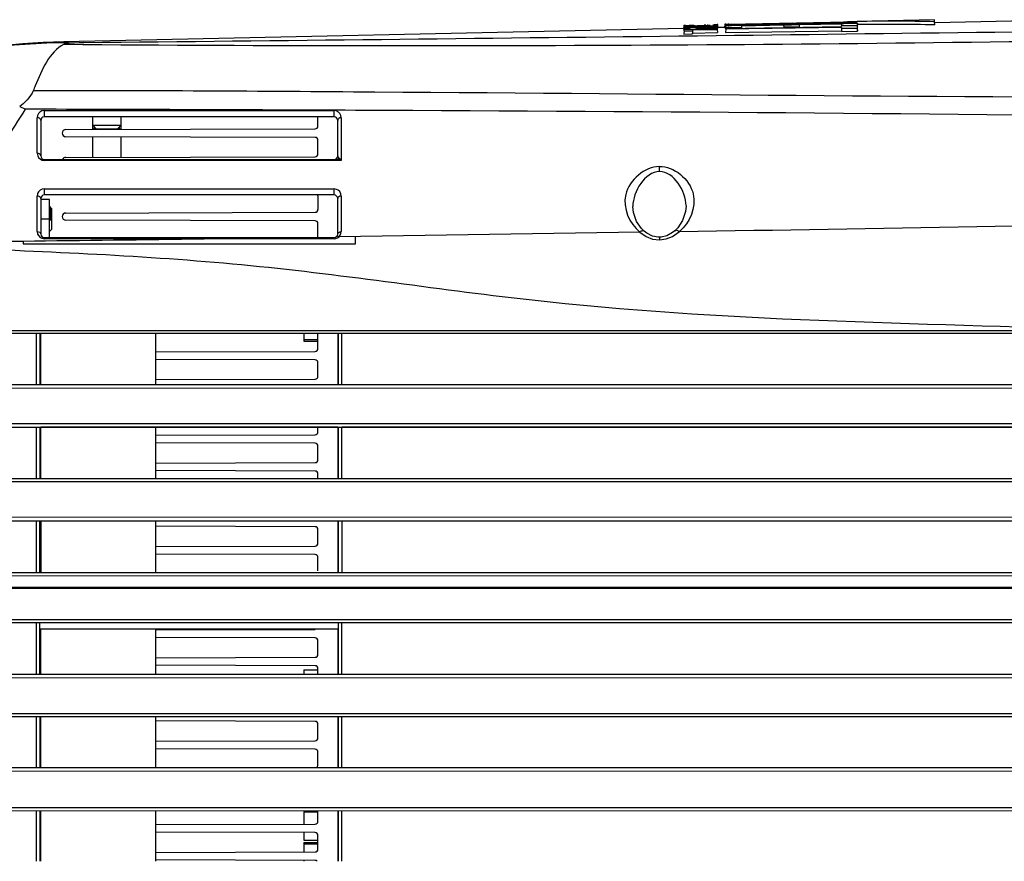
# Paper-space layout 'Sheet' of a CAD drawing. Header units: inches. Extents: x 0.2 to 10.8, y 0.2 to 8.3.
# Tile 142 of 256: x 0.604 to 1.159, y 4.14 to 4.614. Entities that reach past the tile are written whole.
import ezdxf

# ---------------------------------------------------------------- set-up
doc = ezdxf.new("R2010")
doc.units = ezdxf.units.IN
doc.header["$MEASUREMENT"] = 0
doc.linetypes.add('HIDDEN', pattern=[0.2, 0.1, -0.1])
doc.layers.get('0').update_dxf_attribs({"lineweight": 5})
doc.layers.add('02___PRT_ALL_AXES', color=7, linetype='Continuous')
doc.layers.add('DEFAULT_2', color=8, linetype='HIDDEN')

psp = doc.layouts.new('Sheet')

# ---------------------------------------------------------------- linework, layer by layer
at = {"color": 0, "linetype": 'ByBlock', "lineweight": -3}
for p, q in [((1.119321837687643, 4.613819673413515), (1.07585187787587, 4.612872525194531)), ((1.119333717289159, 4.613750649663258), (1.119321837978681, 4.613819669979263)), ((1.119372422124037, 4.612698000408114), (1.119333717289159, 4.613750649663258)), ((0.9779405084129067, 4.608931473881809), (0.629036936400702, 4.601335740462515)), ((0.978097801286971, 4.610729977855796), (0.9779401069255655, 4.608483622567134)), ((0.9779401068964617, 4.608483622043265), (0.9782458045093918, 4.608426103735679)), ((0.9780968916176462, 4.610704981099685), (0.9791326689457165, 4.610688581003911)), ((0.9781003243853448, 4.610295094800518), (0.9796850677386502, 4.610181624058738)), ((0.9811530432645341, 4.610509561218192), (0.9781088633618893, 4.610306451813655)), ((0.9784218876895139, 4.609107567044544), (0.9783899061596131, 4.60874101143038)), ((0.9784187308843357, 4.609829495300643), (0.9783986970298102, 4.609599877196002)), ((0.9784187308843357, 4.609829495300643), (0.9885916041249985, 4.610027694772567)), ((0.9784188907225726, 4.609991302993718), (0.996944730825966, 4.610359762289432)), ((0.9969466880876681, 4.60974060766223), (0.978420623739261, 4.609399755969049)), ((0.9885915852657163, 4.610027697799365), (0.9784207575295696, 4.609597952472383)), ((0.9784218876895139, 4.609107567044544), (0.9814815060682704, 4.609123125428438)), ((0.9969481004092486, 4.609385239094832), (0.9784221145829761, 4.609344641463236)), ((0.9784248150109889, 4.608448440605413), (0.9969482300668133, 4.609094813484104)), ((0.9814813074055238, 4.608832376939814), (0.9784249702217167, 4.608737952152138)), ((0.9784289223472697, 4.607551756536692), (0.9784252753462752, 4.608356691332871)), ((0.9784255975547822, 4.608356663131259), (0.9969522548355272, 4.608648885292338)), ((0.9796850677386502, 4.610181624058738), (0.9815086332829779, 4.610170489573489)), ((0.9838491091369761, 4.610590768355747), (0.9811530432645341, 4.610509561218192)), ((0.9814812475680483, 4.60883238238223), (0.9814812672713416, 4.60912315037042)), ((0.9815086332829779, 4.610170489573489), (0.9827546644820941, 4.610177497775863)), ((0.9823731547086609, 4.610377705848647), (0.985672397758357, 4.610529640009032)), ((0.9845554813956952, 4.610348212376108), (0.9823731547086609, 4.610377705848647)), ((0.9827546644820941, 4.610177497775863), (0.9883521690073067, 4.610263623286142)), ((0.982989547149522, 4.608124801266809), (0.996952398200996, 4.608334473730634)), ((0.982989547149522, 4.608124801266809), (0.9831477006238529, 4.605802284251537)), ((0.9829898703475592, 4.608124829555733), (0.9829899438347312, 4.607614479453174)), ((0.9854870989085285, 4.609139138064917), (0.9921482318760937, 4.609163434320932)), ((0.985487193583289, 4.608955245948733), (0.985487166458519, 4.60913914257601)), ((0.9921482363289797, 4.609163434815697), (0.9854871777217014, 4.60895524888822)), ((0.985672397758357, 4.610529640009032), (0.9887713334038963, 4.610595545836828)), ((0.9969465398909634, 4.609948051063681), (0.9866959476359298, 4.609754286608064)), ((0.9866959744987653, 4.609754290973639), (0.9969449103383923, 4.610191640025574)), ((0.9876413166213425, 4.610573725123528), (0.9876408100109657, 4.610369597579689)), ((0.9883521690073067, 4.610263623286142), (0.9903662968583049, 4.610310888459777)), ((0.9887713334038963, 4.610595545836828), (0.989782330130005, 4.610612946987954)), ((0.9896656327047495, 4.610924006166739), (0.9905853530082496, 4.610968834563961)), ((0.989782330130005, 4.610612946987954), (0.9929266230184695, 4.610600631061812)), ((0.9903662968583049, 4.610310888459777), (0.9935339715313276, 4.610409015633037)), ((0.9929266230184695, 4.610600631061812), (0.9913176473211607, 4.610493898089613)), ((0.9914190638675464, 4.610977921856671), (0.9917350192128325, 4.610934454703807)), ((0.9935339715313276, 4.610409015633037), (0.9972230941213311, 4.610664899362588)), ((0.9954715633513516, 4.610783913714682), (0.9944402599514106, 4.610784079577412)), ((0.9952052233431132, 4.611023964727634), (0.9972132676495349, 4.611110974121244)), ((0.9972572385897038, 4.61068933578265), (0.9954715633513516, 4.610783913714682)), ((0.9969431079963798, 4.610917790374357), (0.9969652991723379, 4.610663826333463)), ((0.9969449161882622, 4.610191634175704), (0.9969660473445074, 4.609949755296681)), ((0.9969494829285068, 4.609846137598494), (0.9969465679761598, 4.609948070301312)), ((0.996946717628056, 4.609740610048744), (0.996977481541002, 4.60938780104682)), ((0.9969482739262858, 4.609094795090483), (0.9969869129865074, 4.608651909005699)), ((0.9969522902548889, 4.608648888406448), (0.9969524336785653, 4.608334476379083)), ((0.9969524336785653, 4.608334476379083), (0.9971102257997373, 4.606522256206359)), ((0.9972400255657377, 4.611125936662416), (0.9969728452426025, 4.611131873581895)), ((0.9970810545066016, 4.608805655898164), (0.9973869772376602, 4.608861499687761)), ((0.9974178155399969, 4.608884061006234), (0.997258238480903, 4.611120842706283)), ((1.001069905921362, 4.609435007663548), (0.9974140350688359, 4.609355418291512)), ((1.001584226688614, 4.609447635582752), (1.001069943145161, 4.609432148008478)), ((1.001069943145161, 4.609432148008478), (1.001774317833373, 4.609438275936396)), ((1.001228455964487, 4.611243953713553), (1.0010699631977, 4.609432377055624)), ((1.001752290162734, 4.611257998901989), (1.00123391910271, 4.6112440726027)), ((1.00123391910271, 4.6112440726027), (1.001900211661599, 4.611249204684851)), ((1.001862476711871, 4.608410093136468), (1.001704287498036, 4.606592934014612)), ((1.001858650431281, 4.609442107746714), (1.001809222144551, 4.608874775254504)), ((1.001852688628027, 4.610763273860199), (1.009517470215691, 4.6109028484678)), ((1.001852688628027, 4.610763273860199), (1.001852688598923, 4.610145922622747)), ((1.009510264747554, 4.611131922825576), (1.001853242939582, 4.610956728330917)), ((1.001857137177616, 4.609930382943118), (1.001854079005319, 4.610146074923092)), ((1.005003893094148, 4.610364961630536), (1.001855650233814, 4.610145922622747)), ((1.001858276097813, 4.60944216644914), (1.001857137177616, 4.609930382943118)), ((1.001858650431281, 4.609442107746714), (1.010564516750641, 4.609594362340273)), ((1.001862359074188, 4.608410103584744), (1.001862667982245, 4.608870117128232)), ((1.067063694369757, 4.609389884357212), (1.001862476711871, 4.608410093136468)), ((1.001862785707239, 4.60887010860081), (1.067060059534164, 4.609921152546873)), ((1.001900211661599, 4.611249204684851), (1.009504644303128, 4.611369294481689)), ((1.003059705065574, 4.611248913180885), (1.003278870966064, 4.611251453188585)), ((1.003557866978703, 4.611263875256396), (1.003092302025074, 4.611250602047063)), ((1.003588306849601, 4.60945479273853), (1.003138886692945, 4.609441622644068)), ((1.003278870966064, 4.611251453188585), (1.070423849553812, 4.612682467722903)), ((1.009524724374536, 4.610500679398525), (1.005003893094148, 4.610364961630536)), ((1.039474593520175, 4.611818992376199), (1.009510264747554, 4.611131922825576)), ((1.009524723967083, 4.610500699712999), (1.068193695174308, 4.611652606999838)), ((1.034508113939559, 4.610669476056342), (1.010561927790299, 4.610216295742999)), ((1.010562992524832, 4.610216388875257), (1.010562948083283, 4.609815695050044)), ((1.010564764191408, 4.609594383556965), (1.0106156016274, 4.609011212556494)), ((1.012734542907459, 4.611433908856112), (1.012734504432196, 4.611205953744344)), ((1.034507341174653, 4.610157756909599), (1.034440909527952, 4.609395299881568)), ((1.034507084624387, 4.610157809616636), (1.034507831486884, 4.610669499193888)), ((1.034507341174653, 4.610157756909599), (1.043212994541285, 4.610312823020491)), ((1.067159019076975, 4.611287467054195), (1.043212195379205, 4.610834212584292)), ((1.043212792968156, 4.610834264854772), (1.043213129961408, 4.610312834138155)), ((1.043213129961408, 4.610312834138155), (1.043280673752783, 4.609537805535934)), ((1.067063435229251, 4.609389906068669), (1.066905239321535, 4.607153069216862)), ((1.067032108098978, 4.611917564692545), (1.075864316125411, 4.612068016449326)), ((1.067059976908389, 4.60992116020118), (1.067060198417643, 4.610278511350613)), ((1.075870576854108, 4.610427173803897), (1.067060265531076, 4.610278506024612)), ((1.067063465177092, 4.608973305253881), (1.067063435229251, 4.609389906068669)), ((1.067063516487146, 4.608973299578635), (1.075875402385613, 4.609098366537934)), ((1.067161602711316, 4.610583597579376), (1.067134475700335, 4.610272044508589)), ((1.067160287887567, 4.61106876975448), (1.067157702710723, 4.611287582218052)), ((1.067161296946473, 4.610583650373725), (1.067160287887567, 4.61106876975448)), ((1.067161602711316, 4.610583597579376), (1.075869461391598, 4.610735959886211)), ((1.075862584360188, 4.612655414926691), (1.068174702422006, 4.612478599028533)), ((1.068178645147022, 4.612320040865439), (1.075863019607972, 4.612494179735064)), ((1.07586384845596, 4.612323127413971), (1.068183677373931, 4.612176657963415)), ((1.070618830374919, 4.611683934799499), (1.068193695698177, 4.611652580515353)), ((1.070424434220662, 4.612738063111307), (1.075858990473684, 4.612821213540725)), ((1.072706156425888, 4.611686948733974), (1.070618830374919, 4.611683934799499)), ((1.074377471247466, 4.611666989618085), (1.072706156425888, 4.611686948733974)), ((1.075866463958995, 4.611563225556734), (1.074377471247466, 4.611666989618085)), ((1.075867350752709, 4.612200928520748), (1.075863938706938, 4.61232313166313)), ((1.075864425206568, 4.612068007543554), (1.075908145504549, 4.611566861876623)), ((1.075868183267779, 4.611563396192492), (1.075869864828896, 4.610735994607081)), ((1.075869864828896, 4.610735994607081), (1.075896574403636, 4.610429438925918)), ((1.075871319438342, 4.610427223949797), (1.075876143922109, 4.609098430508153)), ((1.075876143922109, 4.609098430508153), (1.076034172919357, 4.607282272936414)), ((1.076034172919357, 4.607282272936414), (1.076029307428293, 4.60863105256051)), ((1.119530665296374, 4.610889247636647), (1.119372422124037, 4.612698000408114)), ((1.174888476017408, 4.613219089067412), (1.119479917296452, 4.612012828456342)), ((0.9782670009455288, 4.606556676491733), (0.9782708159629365, 4.605735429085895)), ((0.9784292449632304, 4.607551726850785), (0.9782711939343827, 4.60573539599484)), ((0.9782711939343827, 4.60573539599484), (0.9831476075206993, 4.605802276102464)), ((0.9784292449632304, 4.607551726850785), (0.9829898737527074, 4.607614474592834)), ((0.9831472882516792, 4.606313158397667), (0.9971101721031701, 4.606522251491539)), ((0.9831477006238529, 4.605802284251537), (0.9831475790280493, 4.606313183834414)), ((0.9971102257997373, 4.606522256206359), (0.9971100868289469, 4.606853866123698)), ((1.001704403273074, 4.607069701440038), (1.001704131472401, 4.606592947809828)), ((1.001704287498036, 4.606592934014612), (1.066905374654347, 4.607569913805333)), ((1.066905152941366, 4.607569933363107), (1.066905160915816, 4.607153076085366)), ((1.066905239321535, 4.607153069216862), (1.076033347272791, 4.607282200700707)), ((0.6290433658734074, 4.601335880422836), (0.6316449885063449, 4.600824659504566)), ((0.6316449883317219, 4.600824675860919), (0.6403174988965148, 4.600951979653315)), ((0.6060467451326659, 4.566499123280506), (0.6041741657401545, 4.564847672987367)), ((0.6041741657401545, 4.564847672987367), (0.6073573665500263, 4.563360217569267)), ((0.6140376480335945, 4.538541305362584), (0.6140392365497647, 4.558595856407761)), ((0.6142597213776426, 4.559896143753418), (0.6140392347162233, 4.558595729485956)), ((0.6147908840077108, 4.560933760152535), (0.6142597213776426, 4.559896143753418)), ((0.6180399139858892, 4.562607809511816), (0.7812397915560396, 4.562612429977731)), ((0.7812539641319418, 4.559066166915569), (0.6180539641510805, 4.559066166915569)), ((0.7721326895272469, 4.553899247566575), (0.7721326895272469, 4.559066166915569)), ((0.7852391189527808, 4.558603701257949), (0.7850358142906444, 4.559871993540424)), ((0.7852391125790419, 4.558604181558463), (0.7852304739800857, 4.534515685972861)), ((0.6160539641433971, 4.557066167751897), (0.6160539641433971, 4.537066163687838)), ((0.6301269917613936, 4.551899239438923), (0.7705372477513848, 4.552299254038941)), ((0.6473326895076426, 4.552365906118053), (0.645332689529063, 4.554365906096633)), ((0.645332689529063, 4.554365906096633), (0.6613326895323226, 4.554365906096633)), ((0.645754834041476, 4.551943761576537), (0.645332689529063, 4.552365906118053)), ((0.645332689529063, 4.552365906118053), (0.6613326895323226, 4.552365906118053)), ((0.6593326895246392, 4.552365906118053), (0.6613326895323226, 4.554365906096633)), ((0.6609538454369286, 4.551987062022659), (0.6613326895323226, 4.552365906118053)), ((0.7832539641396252, 4.537064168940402), (0.7832539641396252, 4.557066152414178)), ((0.7705372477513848, 4.547499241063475), (0.6301269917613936, 4.547899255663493)), ((0.7721326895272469, 4.538232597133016), (0.7721326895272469, 4.545899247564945)), ((0.6301269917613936, 4.536232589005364), (0.7705372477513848, 4.536632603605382)), ((0.7835257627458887, 4.53632655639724), (0.7838767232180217, 4.536003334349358)), ((0.6168304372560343, 4.534717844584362), (0.6180377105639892, 4.534529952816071)), ((0.7851705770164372, 4.534545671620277), (0.6180377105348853, 4.534529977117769)), ((0.6180539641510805, 4.535066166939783), (0.7824840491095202, 4.535066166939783)), ((0.7839914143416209, 4.534877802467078), (0.7825008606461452, 4.535065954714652)), ((0.7851705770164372, 4.534545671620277), (0.7839914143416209, 4.534877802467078)), ((0.9644539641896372, 4.528229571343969), (0.9644219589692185, 4.531103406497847)), ((0.614261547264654, 4.515835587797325), (0.6140396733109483, 4.51447405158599)), ((0.6140435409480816, 4.494418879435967), (0.6140396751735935, 4.514473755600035)), ((0.6148291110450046, 4.516898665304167), (0.614261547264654, 4.515835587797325)), ((0.618039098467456, 4.518486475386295), (0.7812391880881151, 4.51847281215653)), ((0.7812539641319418, 4.515066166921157), (0.6180539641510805, 4.515066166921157)), ((0.7721326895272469, 4.514565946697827), (0.7721326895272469, 4.506899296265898)), ((0.7852397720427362, 4.514457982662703), (0.7850217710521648, 4.51576986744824)), ((0.7852397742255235, 4.514457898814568), (0.7852436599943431, 4.494394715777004)), ((0.6160539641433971, 4.513066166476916), (0.6160539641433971, 4.493066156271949)), ((0.6209326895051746, 4.512556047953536), (0.6160539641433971, 4.512556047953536)), ((0.6209326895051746, 4.491066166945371), (0.6209326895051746, 4.512556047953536)), ((0.6221326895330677, 4.507516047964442), (0.6209326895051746, 4.508736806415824)), ((0.6211164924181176, 4.508510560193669), (0.6209326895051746, 4.508193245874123)), ((0.7832539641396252, 4.493066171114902), (0.7832539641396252, 4.513066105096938)), ((0.6221326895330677, 4.507516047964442), (0.6221326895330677, 4.495596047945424)), ((0.6301269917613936, 4.504899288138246), (0.7705372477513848, 4.505299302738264)), ((0.6160539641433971, 4.501556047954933), (0.6209326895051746, 4.501556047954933)), ((0.6213212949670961, 4.501996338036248), (0.6213651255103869, 4.50160246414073)), ((0.6214087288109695, 4.502052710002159), (0.6214314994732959, 4.501580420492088)), ((0.6214314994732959, 4.501580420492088), (0.6214783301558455, 4.500610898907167)), ((0.6214493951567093, 4.501556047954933), (0.6214783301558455, 4.500610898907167)), ((0.7705372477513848, 4.500499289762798), (0.6301269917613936, 4.500899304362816)), ((0.7721326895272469, 4.491232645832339), (0.7721326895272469, 4.498899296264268)), ((0.6221326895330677, 4.495596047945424), (0.6210132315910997, 4.49447659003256)), ((0.7831649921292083, 4.490866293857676), (0.7840405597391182, 4.491524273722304)), ((0.9533199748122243, 4.494141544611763), (0.7840396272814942, 4.491523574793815)), ((0.7840405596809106, 4.491524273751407), (0.784720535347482, 4.492435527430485)), ((0.7932356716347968, 4.487469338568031), (0.7932356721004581, 4.491666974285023)), ((0.9533196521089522, 4.494159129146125), (0.9569343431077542, 4.491676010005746)), ((0.9569343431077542, 4.491676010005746), (0.960617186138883, 4.490246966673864)), ((0.9718709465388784, 4.491745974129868), (0.9757449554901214, 4.494498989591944)), ((0.5897920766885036, 4.488968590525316), (0.6060455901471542, 4.489129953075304)), ((0.606045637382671, 4.489126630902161), (0.6060456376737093, 4.487469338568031)), ((0.6167069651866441, 4.490662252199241), (0.618044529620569, 4.490406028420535)), ((0.7812448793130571, 4.490369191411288), (0.618044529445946, 4.490406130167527)), ((0.6180539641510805, 4.491066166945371), (0.7812539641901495, 4.491066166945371)), ((0.7812448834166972, 4.490368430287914), (0.7822768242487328, 4.490505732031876)), ((0.7822768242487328, 4.490505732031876), (0.7831649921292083, 4.490866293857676)), ((0.960617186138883, 4.490246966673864), (0.9644366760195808, 4.489760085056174)), ((0.9644265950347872, 4.491278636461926), (0.9644366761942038, 4.489760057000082)), ((0.4312404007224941, 4.438651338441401), (1.310453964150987, 4.438663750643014)), ((1.310453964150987, 4.437066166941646), (0.4315726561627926, 4.437066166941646)), ((0.6137170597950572, 4.408250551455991), (0.6137268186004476, 4.437066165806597)), ((0.6155135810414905, 4.437066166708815), (0.6155143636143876, 4.408253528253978)), ((0.6809326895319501, 4.408271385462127), (0.6809326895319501, 4.437066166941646)), ((0.7641326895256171, 4.437064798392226), (0.7641326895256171, 4.43279494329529)), ((0.7721326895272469, 4.428566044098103), (0.7721326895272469, 4.436232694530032)), ((0.7837938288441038, 4.408253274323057), (0.7837934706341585, 4.437066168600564)), ((0.7855885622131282, 4.408250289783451), (0.785598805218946, 4.43706615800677)), ((0.6809326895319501, 4.426710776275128), (0.7705372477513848, 4.426966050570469)), ((0.7705372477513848, 4.422166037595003), (0.6809326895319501, 4.422421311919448)), ((0.7721326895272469, 4.412899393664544), (0.7721326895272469, 4.420566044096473)), ((0.5294200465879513, 4.40824472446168), (1.310453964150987, 4.408243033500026)), ((0.6809326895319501, 4.411044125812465), (0.7705372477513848, 4.41129940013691)), ((0.5294175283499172, 4.406255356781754), (1.310453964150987, 4.406534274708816)), ((0.5293081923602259, 4.386208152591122), (1.310453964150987, 4.386451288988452)), ((0.5293224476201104, 4.384193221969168), (1.310453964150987, 4.384205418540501)), ((0.6137041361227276, 4.35540104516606), (0.6137103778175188, 4.384193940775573)), ((0.6155148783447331, 4.3841909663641), (0.6155153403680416, 4.35540402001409)), ((0.6155148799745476, 4.384190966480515), (0.6160539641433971, 4.384173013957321)), ((0.7832539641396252, 4.384174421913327), (0.6160539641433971, 4.384173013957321)), ((0.6809326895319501, 4.355394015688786), (0.6809326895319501, 4.384173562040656)), ((0.7721326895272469, 4.381566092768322), (0.7721326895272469, 4.384174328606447)), ((0.7832539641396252, 4.384174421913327), (0.7837946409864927, 4.384192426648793)), ((0.7837943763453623, 4.355401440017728), (0.7837941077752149, 4.384192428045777)), ((0.7855751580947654, 4.355398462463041), (0.7855816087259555, 4.384195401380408)), ((1.310453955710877, 4.384199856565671), (0.7855813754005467, 4.384195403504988)), ((0.6809326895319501, 4.379710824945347), (0.7705372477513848, 4.379966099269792)), ((0.7705372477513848, 4.375166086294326), (0.6809326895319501, 4.375421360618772)), ((0.7721326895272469, 4.365899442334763), (0.7721326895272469, 4.373566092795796)), ((0.6809326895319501, 4.364044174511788), (0.7705372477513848, 4.364299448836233)), ((0.7705372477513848, 4.359499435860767), (0.6809326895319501, 4.359754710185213)), ((1.293059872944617, 4.353552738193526), (0.4863061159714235, 4.353437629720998)), ((0.52918677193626, 4.355396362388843), (1.294548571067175, 4.35538452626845)), ((0.7721326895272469, 4.355392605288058), (0.7721326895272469, 4.357899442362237)), ((1.280689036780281, 4.331365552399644), (0.4599784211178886, 4.331313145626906)), ((1.281611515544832, 4.333488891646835), (0.5291089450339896, 4.33335399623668)), ((0.6136976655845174, 4.302363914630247), (0.6137003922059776, 4.331347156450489)), ((0.6155165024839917, 4.302365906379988), (0.6155157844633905, 4.331344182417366)), ((0.6809326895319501, 4.302365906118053), (0.6809326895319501, 4.331354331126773)), ((0.7837952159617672, 4.302365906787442), (0.7837950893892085, 4.331347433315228)), ((0.7855713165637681, 4.331350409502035), (0.7855685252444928, 4.302376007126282)), ((0.7705372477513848, 4.32816613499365), (0.6809326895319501, 4.328421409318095)), ((0.7721326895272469, 4.318899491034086), (0.7721326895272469, 4.326566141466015)), ((0.6809326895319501, 4.317044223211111), (0.7705372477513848, 4.317299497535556)), ((0.7705372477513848, 4.312499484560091), (0.6809326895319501, 4.312754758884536)), ((0.7721326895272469, 4.303232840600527), (0.7721326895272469, 4.310899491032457)), ((1.271924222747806, 4.300417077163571), (0.4532298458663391, 4.30036590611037)), ((0.4612365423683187, 4.302365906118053), (1.272192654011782, 4.302365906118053)), ((1.271039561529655, 4.293994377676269), (0.4531397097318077, 4.293994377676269)), ((0.4541448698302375, 4.29359437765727), (1.27098446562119, 4.29359437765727)), ((1.134930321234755, 4.275664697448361), (0.4863837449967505, 4.275713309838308)), ((1.270731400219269, 4.275576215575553), (1.134930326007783, 4.275664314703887)), ((1.270929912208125, 4.273965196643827), (0.5290619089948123, 4.273954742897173)), ((0.613698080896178, 4.245123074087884), (0.6136970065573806, 4.273949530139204)), ((0.6155157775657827, 4.245126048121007), (0.6155158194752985, 4.270365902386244)), ((0.6155161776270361, 4.270365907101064), (0.6155162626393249, 4.273947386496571)), ((0.7837509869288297, 4.270365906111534), (0.6155577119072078, 4.270365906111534)), ((0.6809326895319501, 4.245115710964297), (0.6809326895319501, 4.270365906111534)), ((0.6809326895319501, 4.27004370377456), (0.7705372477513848, 4.270298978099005)), ((0.7837950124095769, 4.270365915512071), (0.783794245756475, 4.273951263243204)), ((0.7837951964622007, 4.245122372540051), (0.7837953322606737, 4.27036590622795)), ((0.7855687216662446, 4.245119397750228), (0.7855674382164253, 4.273954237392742)), ((0.7705372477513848, 4.265498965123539), (0.6809326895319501, 4.265754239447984)), ((0.7721326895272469, 4.256232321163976), (0.7721326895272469, 4.263898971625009)), ((0.6809326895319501, 4.254377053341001), (0.7705372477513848, 4.254632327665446)), ((0.7705372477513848, 4.24983231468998), (0.6809326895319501, 4.250087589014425)), ((0.7641326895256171, 4.247565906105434), (0.7641326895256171, 4.245114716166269)), ((0.7721326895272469, 4.245113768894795), (0.7721326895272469, 4.248232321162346)), ((0.4863739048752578, 4.243160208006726), (1.277533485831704, 4.243031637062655)), ((0.5290918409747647, 4.245118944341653), (1.276900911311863, 4.245102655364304)), ((1.288330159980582, 4.221084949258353), (0.4600692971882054, 4.221074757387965)), ((1.155541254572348, 4.222705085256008), (0.4863551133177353, 4.222869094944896)), ((0.6137050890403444, 4.192304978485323), (0.6137004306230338, 4.22109905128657)), ((0.6155156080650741, 4.221095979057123), (0.6155152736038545, 4.192307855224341)), ((0.6809326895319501, 4.192321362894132), (0.6809326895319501, 4.221103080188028)), ((0.7837943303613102, 4.192296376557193), (0.7837945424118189, 4.221090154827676)), ((0.7855761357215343, 4.192293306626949), (0.7855713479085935, 4.221093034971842)), ((1.287405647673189, 4.222604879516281), (1.155541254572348, 4.222705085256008)), ((0.7705372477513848, 4.218499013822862), (0.6809326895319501, 4.218754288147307)), ((0.7721326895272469, 4.209232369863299), (0.7721326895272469, 4.216899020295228)), ((0.6809326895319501, 4.207377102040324), (0.7705372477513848, 4.207632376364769)), ((0.7705372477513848, 4.202832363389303), (0.6809326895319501, 4.203087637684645)), ((0.7721326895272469, 4.19356571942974), (0.7721326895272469, 4.201232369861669)), ((1.287883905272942, 4.1922531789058), (0.5140504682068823, 4.192315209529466)), ((0.5292177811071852, 4.190700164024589), (1.189016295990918, 4.190527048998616)), ((1.353285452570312, 4.169718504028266), (0.5293124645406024, 4.169788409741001)), ((1.357517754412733, 4.168138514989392), (0.5160408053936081, 4.167989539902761)), ((0.6137185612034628, 4.139661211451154), (0.6137105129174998, 4.168006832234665)), ((0.6155148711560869, 4.168004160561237), (0.6155142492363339, 4.139661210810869)), ((0.6809326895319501, 4.139661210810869), (0.6809326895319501, 4.167997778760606)), ((0.7641326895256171, 4.16756590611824), (0.7641326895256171, 4.160614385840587)), ((0.7721326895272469, 4.162232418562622), (0.7721326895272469, 4.168013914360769)), ((0.7837937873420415, 4.139661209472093), (0.783794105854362, 4.168033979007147)), ((0.7855901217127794, 4.139661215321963), (0.7855817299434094, 4.168037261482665)), ((0.6809326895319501, 4.160377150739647), (0.7705372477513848, 4.160632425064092)), ((0.7705372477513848, 4.155832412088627), (0.6809326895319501, 4.156087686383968)), ((0.7641326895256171, 4.155850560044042), (0.7641326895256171, 4.15156590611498)), ((0.7721326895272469, 4.146565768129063), (0.7721326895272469, 4.154232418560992)), ((0.7641326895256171, 4.150336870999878), (0.7641326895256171, 4.144947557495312)), ((0.6809326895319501, 4.144710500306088), (0.7705372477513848, 4.144965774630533)), ((0.7705372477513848, 4.140165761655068), (0.6809326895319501, 4.140421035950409)), ((0.7641326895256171, 4.14018401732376), (0.7641326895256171, 4.139661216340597))]:
    psp.add_line(p, q, dxfattribs=at)
for points in [[(0.6403176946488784, 4.600952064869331), (0.6376938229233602, 4.600836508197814), (0.6350673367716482, 4.600620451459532), (0.6322946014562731, 4.600315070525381), (0.6291263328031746, 4.599941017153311)], [(0.6092814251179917, 4.56974932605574), (0.6083116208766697, 4.568683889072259), (0.6072282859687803, 4.567600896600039), (0.6060467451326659, 4.566499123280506)], [(0.6117707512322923, 4.573723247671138), (0.6111466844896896, 4.572403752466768), (0.6103201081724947, 4.571082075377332), (0.6092814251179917, 4.56974932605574)], [(0.6180399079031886, 4.562606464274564), (0.6167344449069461, 4.562398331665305), (0.6156775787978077, 4.56183692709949), (0.6147908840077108, 4.560933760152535)], [(0.7850358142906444, 4.559871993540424), (0.7844944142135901, 4.560933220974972), (0.7837318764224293, 4.561742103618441), (0.7824791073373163, 4.562390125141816), (0.7812397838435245, 4.562615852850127)], [(0.6140376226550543, 4.538541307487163), (0.614304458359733, 4.537108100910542), (0.6148037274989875, 4.536178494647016)], [(0.6148037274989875, 4.536178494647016), (0.615798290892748, 4.535204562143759), (0.6168304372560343, 4.534717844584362)], [(0.7832539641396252, 4.537064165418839), (0.7833225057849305, 4.53668287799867), (0.7835257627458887, 4.53632655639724)], [(0.7838767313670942, 4.536003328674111), (0.7840710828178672, 4.535853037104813), (0.7842543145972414, 4.535687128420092), (0.7844255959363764, 4.535514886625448), (0.7845848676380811, 4.535341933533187), (0.7847329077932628, 4.535171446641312), (0.7848697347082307, 4.535005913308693), (0.784998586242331, 4.53484508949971), (0.7851115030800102, 4.534695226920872), (0.7850514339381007, 4.534663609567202)], [(0.6180390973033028, 4.518484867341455), (0.616839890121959, 4.518299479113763), (0.615725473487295, 4.517755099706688), (0.6148291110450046, 4.516898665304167)], [(0.7850217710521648, 4.51576986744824), (0.784384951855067, 4.516935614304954), (0.7835534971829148, 4.517738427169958), (0.7825933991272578, 4.518222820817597), (0.7812391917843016, 4.518470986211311)], [(0.9559068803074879, 4.494620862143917), (0.9542798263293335, 4.496174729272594), (0.9515469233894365, 4.500115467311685), (0.9497836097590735, 4.505222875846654), (0.9494536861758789, 4.508610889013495)], [(0.9794540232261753, 4.508992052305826), (0.9791593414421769, 4.505768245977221), (0.9774981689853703, 4.500682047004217), (0.9748222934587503, 4.496608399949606), (0.9731269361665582, 4.49490330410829)], [(0.6140435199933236, 4.494418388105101), (0.614274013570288, 4.493066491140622), (0.6148661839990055, 4.491992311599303)], [(0.6148661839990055, 4.491992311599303), (0.6156617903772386, 4.491194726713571), (0.6167069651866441, 4.490662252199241)], [(0.784720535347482, 4.492435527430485), (0.7850917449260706, 4.493298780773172), (0.7852436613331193, 4.494394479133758)], [(0.9644265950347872, 4.491278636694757), (0.963791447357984, 4.491293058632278), (0.9606171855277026, 4.491913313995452), (0.9573815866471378, 4.493523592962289), (0.9558910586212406, 4.494634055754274)], [(0.9731424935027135, 4.494916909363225), (0.9717686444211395, 4.493831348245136), (0.9685323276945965, 4.492075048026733), (0.965326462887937, 4.491321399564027), (0.9644265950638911, 4.491278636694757)], [(0.9644366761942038, 4.489760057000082), (0.9682333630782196, 4.490280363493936), (0.9718709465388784, 4.491745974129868)]]:
    psp.add_lwpolyline(points, dxfattribs=at)
for centre, radius, start, end in [((-1.50600734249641, 213.060201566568), 208.4702986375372, 270.5899042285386, 270.7740973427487), ((1.09408509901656, 3.331385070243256), 1.2815657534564, 88.86960248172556, 90.81487395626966), ((1.093752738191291, 3.343784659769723), 1.267353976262, 88.83470081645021, 90.80169459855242), ((0.8225593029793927, 29.98321478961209), 25.38401079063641, 269.5633864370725, 271.1013240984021), ((0.6363623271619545, 4.165875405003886), 0.4349748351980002, 90.62138972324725, 103.5395900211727), ((0.6384528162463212, 4.169439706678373), 0.4319999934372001, 91.24892253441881, 103.560779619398), ((0.4344231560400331, -74.95816158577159), 79.52170984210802, 89.74147287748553, 89.87540522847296), ((0.618053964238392, 4.557066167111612), 0.002, 90.00000333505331, 179.9999916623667), ((0.7812539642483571, 4.557066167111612), 0.002, 359.9995781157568, 90.00000333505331), ((0.7705326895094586, 4.553899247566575), 0.001600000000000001, 270.1632294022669, 0), ((0.6301326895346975, 4.549899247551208), 0.002, 90.1632294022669, 269.8367705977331), ((0.7705326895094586, 4.545899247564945), 0.001600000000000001, 0, 89.83677059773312), ((0.618053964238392, 4.53706616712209), 0.002, 180.0000521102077, 269.9999966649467), ((0.6301326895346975, 4.534232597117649), 0.002, 90.1632294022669, 155.0099943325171), ((0.7705326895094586, 4.538232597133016), 0.001600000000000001, 270.1632294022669, 0), ((0.7812559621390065, 4.537064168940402), 0.001998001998, 270, 0), ((0.618053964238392, 4.5130661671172), 0.002, 90.00000333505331, 180.0000116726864), ((0.7705326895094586, 4.514565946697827), 0.001600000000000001, 0, 18.22753196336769), ((0.7812539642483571, 4.5130661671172), 0.002, 359.999108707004, 90.00000333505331), ((0.6301326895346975, 4.502899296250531), 0.002, 90.1632294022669, 269.8367705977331), ((0.7705326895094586, 4.506899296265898), 0.001600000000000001, 270.1632294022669, 0), ((0.7705326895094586, 4.498899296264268), 0.001600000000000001, 0, 89.83677059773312), ((-0.2539566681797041, 84.98295823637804), 80.49785233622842, 270.8752962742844, 271.113567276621), ((0.618053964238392, 4.493066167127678), 0.002, 180.0001584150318, 269.9999966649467), ((0.7812539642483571, 4.493066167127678), 0.002, 269.99999749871, 5.461149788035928e-05), ((0.326825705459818, 31.10282683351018), 26.61516489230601, 270.6011014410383, 270.8207759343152), ((0.7705326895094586, 4.436232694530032), 0.001600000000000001, 0, 31.65822826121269), ((0.7705326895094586, 4.428566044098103), 0.001600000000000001, 270.1632294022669, 0), ((0.7705326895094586, 4.420566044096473), 0.001600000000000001, 0, 89.83677059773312), ((0.7705326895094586, 4.412899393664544), 0.001600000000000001, 270.1632294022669, 0), ((0.7705326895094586, 4.381566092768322), 0.001600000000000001, 270.1632294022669, 0), ((0.7705326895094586, 4.373566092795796), 0.001600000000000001, 0, 89.83677059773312), ((0.7705326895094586, 4.365899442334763), 0.001600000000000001, 270.1632294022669, 0), ((0.7705326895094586, 4.357899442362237), 0.001600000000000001, 0, 89.83677059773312), ((0.7705326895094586, 4.326566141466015), 0.001600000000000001, 0, 89.83677059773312), ((0.7705326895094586, 4.318899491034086), 0.001600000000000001, 270.1632294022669, 0), ((0.7705326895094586, 4.310899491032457), 0.001600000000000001, 0, 89.83677059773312), ((0.7705326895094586, 4.263898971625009), 0.001600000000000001, 0, 89.83677059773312), ((0.7705326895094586, 4.256232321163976), 0.001600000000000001, 270.1632294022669, 0), ((0.7705326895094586, 4.248232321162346), 0.001600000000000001, 0, 89.83677059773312), ((0.7705326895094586, 4.216899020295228), 0.001600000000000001, 0, 89.83677059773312), ((0.7705326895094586, 4.209232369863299), 0.001600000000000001, 270.1632294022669, 0), ((0.7705326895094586, 4.201232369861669), 0.001600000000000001, 0, 89.83677059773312), ((0.7705326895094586, 4.19356571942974), 0.001600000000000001, 306.8110024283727, 0), ((0.7705326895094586, 4.162232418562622), 0.001600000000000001, 270.1632294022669, 0), ((0.7705326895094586, 4.154232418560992), 0.001600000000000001, 0, 89.83677059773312), ((0.7705326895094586, 4.146565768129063), 0.001600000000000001, 270.1632294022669, 0), ((0.7705326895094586, 4.138565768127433), 0.001600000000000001, 45.12994378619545, 89.83677059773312)]:
    psp.add_arc(centre, radius, start, end, dxfattribs=at)
for points in [[(1.009517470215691, 4.6109028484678), (1.019505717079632, 4.611084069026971), (1.029494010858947, 4.611262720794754), (1.039482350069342, 4.61143877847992)], [(1.039479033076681, 4.611674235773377), (1.049045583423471, 4.611888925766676), (1.058612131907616, 4.61210370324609), (1.068178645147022, 4.612320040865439)], [(1.068183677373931, 4.612176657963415), (1.058615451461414, 4.611993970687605), (1.049047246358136, 4.611810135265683), (1.039479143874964, 4.611621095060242)], [(1.039482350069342, 4.61143877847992), (1.048665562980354, 4.611600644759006), (1.057848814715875, 4.611760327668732), (1.067032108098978, 4.611917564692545)], [(0.62912626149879, 4.599941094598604), (0.620666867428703, 4.595721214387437), (0.6166580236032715, 4.585336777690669), (0.6129703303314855, 4.57663220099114)], [(0.8041264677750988, 4.572982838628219), (0.7400087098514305, 4.573389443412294), (0.6758892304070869, 4.573993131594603), (0.6117707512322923, 4.573723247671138)], [(1.310453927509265, 4.569829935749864), (1.141674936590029, 4.569645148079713), (0.972902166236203, 4.571912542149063), (0.8041264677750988, 4.572982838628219)], [(0.6073501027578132, 4.56336598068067), (0.5994042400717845, 4.551577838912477), (0.5922463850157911, 4.539255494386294), (0.585465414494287, 4.5267608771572)], [(1.310454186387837, 4.557716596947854), (1.138070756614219, 4.560980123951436), (0.9656480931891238, 4.561937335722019), (0.7932356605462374, 4.562743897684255)], [(0.9644539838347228, 4.528228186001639), (0.9562370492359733, 4.528111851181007), (0.9494537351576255, 4.516881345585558), (0.9494536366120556, 4.508663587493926)], [(0.9794540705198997, 4.509042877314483), (0.9794541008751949, 4.517160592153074), (0.9725708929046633, 4.528342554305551), (0.9644539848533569, 4.528228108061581)], [(0.6211323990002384, 4.508516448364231), (0.6214404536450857, 4.506214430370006), (0.6212425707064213, 4.503869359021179), (0.6214493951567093, 4.501556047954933)], [(0.6209321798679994, 4.50549093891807), (0.6210692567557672, 4.504326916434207), (0.6211923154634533, 4.503161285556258), (0.6213212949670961, 4.501996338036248)], [(0.6060456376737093, 4.487469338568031), (0.6684423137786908, 4.487454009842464), (0.7308389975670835, 4.487491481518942), (0.7932356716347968, 4.487469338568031)], [(0.6160541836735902, 4.408271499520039), (0.6160530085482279, 4.417869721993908), (0.61605300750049, 4.427467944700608), (0.6160541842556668, 4.43706616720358)], [(0.7832534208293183, 4.437066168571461), (0.7832563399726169, 4.427467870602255), (0.7832563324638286, 4.417869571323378), (0.783253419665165, 4.408271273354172)], [(0.6160541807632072, 4.355421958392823), (0.6160530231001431, 4.365005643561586), (0.6160530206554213, 4.374589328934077), (0.6160541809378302, 4.384173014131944)], [(0.7832534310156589, 4.384174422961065), (0.7832562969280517, 4.374589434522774), (0.7832562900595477, 4.36500444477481), (0.7832534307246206, 4.355419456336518)], [(0.6160541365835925, 4.331326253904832), (0.6160531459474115, 4.321672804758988), (0.6160533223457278, 4.312019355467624), (0.6160546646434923, 4.302365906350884)], [(0.7832535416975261, 4.331329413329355), (0.7832559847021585, 4.321674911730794), (0.7832555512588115, 4.312020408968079), (0.7832522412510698, 4.302365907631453)], [(0.6160541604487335, 4.245143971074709), (0.616053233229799, 4.253551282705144), (0.6160531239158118, 4.261958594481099), (0.61605396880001, 4.270365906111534)], [(0.7832539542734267, 4.270365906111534), (0.7832560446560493, 4.261957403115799), (0.7832557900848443, 4.253548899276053), (0.7832534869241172, 4.245140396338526)], [(0.6160541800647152, 4.192325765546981), (0.616053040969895, 4.201909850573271), (0.6160530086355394, 4.211493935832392), (0.6160541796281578, 4.221078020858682)], [(0.7832534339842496, 4.221072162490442), (0.7832562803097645, 4.211486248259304), (0.7832563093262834, 4.201900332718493), (0.7832534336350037, 4.192314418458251)], [(0.6160541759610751, 4.139661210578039), (0.6160530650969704, 4.149102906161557), (0.6160530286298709, 4.158544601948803), (0.6160541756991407, 4.167986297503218)], [(0.7832534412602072, 4.168015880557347), (0.7832562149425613, 4.158564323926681), (0.7832562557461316, 4.149112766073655), (0.7832534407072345, 4.139661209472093)]]:
    psp.add_open_spline(points, degree=3, dxfattribs=at)
for points, knots in [([(0.6129703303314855, 4.57663220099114), (0.6127679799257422, 4.576154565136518), (0.6123636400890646, 4.57518674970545), (0.611968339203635, 4.574215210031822), (0.6117706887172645, 4.573723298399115)], [0, 0, 0, 0, 0.4945637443, 1, 1, 1, 1]), ([(0.6160539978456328, 4.557066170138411), (0.6160538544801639, 4.55753523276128), (0.6154039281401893, 4.558413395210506), (0.6144764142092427, 4.558598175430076), (0.6140392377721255, 4.558595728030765)], [0, 0, 0, 0, 0.5175886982, 1, 1, 1, 1]), ([(0.6180399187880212, 4.562607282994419), (0.6180321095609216, 4.562017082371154), (0.6180533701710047, 4.560838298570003), (0.6179894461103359, 4.559652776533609), (0.6180539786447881, 4.559066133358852)], [0, 0, 0, 0, 0.5000298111, 1, 1, 1, 1]), ([(0.7812539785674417, 4.559066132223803), (0.781188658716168, 4.559653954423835), (0.7812531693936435, 4.560842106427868), (0.7812317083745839, 4.562023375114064), (0.7812397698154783, 4.562614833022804)], [0, 0, 0, 0, 0.4999693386, 1, 1, 1, 1]), ([(0.785239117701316, 4.558603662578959), (0.7847470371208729, 4.558600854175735), (0.7838033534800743, 4.558365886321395), (0.7832539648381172, 4.557475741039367), (0.7832539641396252, 4.557066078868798)], [0, 0, 0, 0, 0.5457035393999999, 1, 1, 1, 1]), ([(0.6160539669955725, 4.537066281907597), (0.6160562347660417, 4.537507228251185), (0.6154089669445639, 4.538365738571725), (0.6144915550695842, 4.538543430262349), (0.614037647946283, 4.53854132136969)], [0, 0, 0, 0, 0.4927587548, 1, 1, 1, 1]), ([(0.7838767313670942, 4.536003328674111), (0.7837397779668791, 4.535734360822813), (0.7833615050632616, 4.535262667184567), (0.7827758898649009, 4.53506617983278), (0.7825008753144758, 4.535066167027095)], [0, 0, 0, 0, 0.5232412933, 1, 1, 1, 1]), ([(0.6180539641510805, 4.535066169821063), (0.6180428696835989, 4.534977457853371), (0.618043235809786, 4.534797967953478), (0.618038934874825, 4.534619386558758), (0.6180377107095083, 4.534529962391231)], [0, 0, 0, 0, 0.4999174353, 1, 1, 1, 1]), ([(0.9644219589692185, 4.531103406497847), (0.9561863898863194, 4.530981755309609), (0.9393521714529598, 4.517070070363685), (0.9475511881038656, 4.498986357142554), (0.9533196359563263, 4.494159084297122)], [0, 0, 0, 0, 0.5226757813, 1, 1, 1, 1]), ([(0.9644219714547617, 4.531101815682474), (0.9725981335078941, 4.531403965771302), (0.9895580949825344, 4.517241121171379), (0.981422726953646, 4.499391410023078), (0.975744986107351, 4.494499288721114)], [0, 0, 0, 0, 0.5219153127, 1, 1, 1, 1]), ([(0.6160539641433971, 4.513066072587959), (0.61605400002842, 4.513452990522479), (0.6154506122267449, 4.514294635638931), (0.6145333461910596, 4.514476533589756), (0.6140396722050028, 4.514474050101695)], [0, 0, 0, 0, 0.4393808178, 1, 1, 1, 1]), ([(0.618039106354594, 4.518485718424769), (0.6180330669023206, 4.517915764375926), (0.6180556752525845, 4.516777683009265), (0.6179879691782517, 4.515632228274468), (0.6180539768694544, 4.515066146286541)], [0, 0, 0, 0, 0.5000301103, 1, 1, 1, 1]), ([(0.7812539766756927, 4.515066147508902), (0.7811885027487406, 4.51562994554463), (0.7812558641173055, 4.516770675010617), (0.7812334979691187, 4.517904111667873), (0.781239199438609, 4.518471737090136)], [0, 0, 0, 0, 0.499970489, 1, 1, 1, 1]), ([(0.7852397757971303, 4.514457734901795), (0.7847516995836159, 4.514455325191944), (0.7838505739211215, 4.514273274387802), (0.7832539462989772, 4.513445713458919), (0.7832539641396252, 4.513065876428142)], [0, 0, 0, 0, 0.5623589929, 1, 1, 1, 1]), ([(0.6209591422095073, 4.508147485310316), (0.6212830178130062, 4.50759200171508), (0.6210376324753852, 4.505397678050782), (0.6213414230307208, 4.503446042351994), (0.6214087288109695, 4.502052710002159)], [0, 0, 0, 0, 0.3155142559, 1, 1, 1, 1]), ([(0.6213702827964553, 4.508295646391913), (0.6213805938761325, 4.508285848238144), (0.6214010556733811, 4.508262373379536), (0.621418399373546, 4.508236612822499), (0.6214271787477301, 4.508222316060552)], [0, 0, 0, 0, 0.4588206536, 1, 1, 1, 1]), ([(0.6213651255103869, 4.50160246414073), (0.6213838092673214, 4.501435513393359), (0.6214210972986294, 4.501104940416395), (0.6214591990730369, 4.500774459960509), (0.6214783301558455, 4.500610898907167)], [0, 0, 0, 0, 0.5049852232, 1, 1, 1, 1]), ([(0.6140435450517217, 4.494418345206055), (0.614535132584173, 4.494420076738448), (0.6154332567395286, 4.494256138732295), (0.6160540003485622, 4.493441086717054), (0.6160539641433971, 4.493066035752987)], [0, 0, 0, 0, 0.5672363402, 1, 1, 1, 1]), ([(0.7830304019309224, 4.491803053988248), (0.7829570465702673, 4.491794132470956), (0.7828193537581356, 4.491759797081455), (0.7826991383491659, 4.491682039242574), (0.7826520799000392, 4.491636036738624)], [0, 0, 0, 0, 0.5289456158, 1, 1, 1, 1]), ([(0.7840405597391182, 4.491524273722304), (0.7838737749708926, 4.491620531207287), (0.7835502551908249, 4.491767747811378), (0.7831900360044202, 4.491822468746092), (0.7830304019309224, 4.491803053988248)], [0, 0, 0, 0, 0.5449351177, 1, 1, 1, 1]), ([(0.7832539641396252, 4.493066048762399), (0.7832539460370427, 4.493433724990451), (0.7838741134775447, 4.494232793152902), (0.7847566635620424, 4.494392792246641), (0.7852436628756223, 4.494394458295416)], [0, 0, 0, 0, 0.4301924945, 1, 1, 1, 1]), ([(0.9558910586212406, 4.494634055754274), (0.9556268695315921, 4.494849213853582), (0.9546024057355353, 4.494958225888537), (0.9537901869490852, 4.494485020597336), (0.9533196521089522, 4.494159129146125)], [0, 0, 0, 0, 0.3731489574, 1, 1, 1, 1]), ([(0.9731309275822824, 4.494906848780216), (0.9733963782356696, 4.495141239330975), (0.974439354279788, 4.495273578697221), (0.9752685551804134, 4.49481321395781), (0.9757449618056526, 4.49449894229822)], [0, 0, 0, 0, 0.382897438, 1, 1, 1, 1]), ([(0.6180539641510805, 4.491066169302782), (0.6179867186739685, 4.491064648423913), (0.6181191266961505, 4.490704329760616), (0.6180454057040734, 4.49055886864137), (0.6180445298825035, 4.490406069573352)], [0, 0, 0, 0, 0.3056500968, 1, 1, 1, 1]), ([(0.7812448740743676, 4.490368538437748), (0.7812457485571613, 4.490538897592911), (0.7813280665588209, 4.490686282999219), (0.7811917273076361, 4.491066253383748), (0.7812539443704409, 4.491066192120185)], [0, 0, 0, 0, 0.7324899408, 1, 1, 1, 1]), ([(0.5761757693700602, 4.484903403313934), (0.630594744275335, 4.482797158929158), (0.7395054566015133, 4.47791139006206), (0.9550336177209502, 4.443615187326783), (1.11898829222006, 4.442962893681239), (1.227918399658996, 4.438664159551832)], [0, 0, 0, 0, 0.2499404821, 0.4996809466, 1, 1, 1, 1])]:
    psp.add_open_spline(points, degree=3, knots=knots, dxfattribs=at)
at = {"layer": '02___PRT_ALL_AXES', "color": 0, "linetype": 'ByBlock', "lineweight": -3}
for p, q in [((0.645332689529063, 4.552365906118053), (0.645332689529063, 4.559066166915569)), ((0.6613326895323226, 4.552365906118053), (0.6613326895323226, 4.559066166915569))]:
    psp.add_line(p, q, dxfattribs=at)
at = {"layer": 'DEFAULT_2', "color": 0, "linetype": 'ByBlock', "lineweight": -3}
for p, q in [((0.645332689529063, 4.551942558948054), (0.645332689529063, 4.559066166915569)), ((0.6613326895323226, 4.551988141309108), (0.6613326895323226, 4.559066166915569)), ((0.6463326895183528, 4.552365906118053), (0.6463326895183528, 4.553365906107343)), ((0.660332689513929, 4.552365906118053), (0.660332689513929, 4.553365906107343)), ((0.645332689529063, 4.536275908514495), (0.645332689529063, 4.547855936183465)), ((0.6613326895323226, 4.536321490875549), (0.6613326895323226, 4.547810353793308)), ((0.7641326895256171, 4.433565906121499), (0.7721326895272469, 4.433565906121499)), ((0.7641326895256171, 4.43279494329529), (0.7721326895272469, 4.43279494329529)), ((0.7641326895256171, 4.247565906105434), (0.7721326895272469, 4.247565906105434)), ((0.7641326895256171, 4.16756590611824), (0.7721326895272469, 4.16756590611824)), ((0.7641326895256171, 4.15156590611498), (0.7721326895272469, 4.15156590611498)), ((0.7641326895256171, 4.150336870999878), (0.7721326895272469, 4.150336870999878)), ((0.7641326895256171, 4.149565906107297), (0.7721326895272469, 4.149565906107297))]:
    psp.add_line(p, q, dxfattribs=at)

doc.saveas('drawing.dxf')
